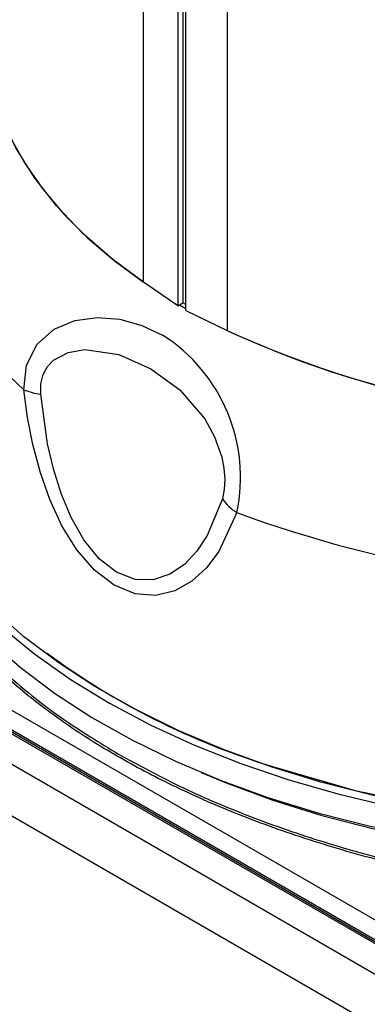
# Model space of a CAD drawing. Header units: inches. Extents: x 0.6 to 33.8, y 0 to 21.7.
# Tile 94 of 172: x 26.069 to 26.371, y 12.261 to 13.117. Entities that reach past the tile are written whole.
import ezdxf

# ---------------------------------------------------------------- set-up
doc = ezdxf.new("R2010")
doc.units = ezdxf.units.IN
doc.header["$MEASUREMENT"] = 0

msp = doc.modelspace()

# ---------------------------------------------------------------- linework, layer by layer
at = {"color": 7, "linetype": 'Continuous'}
for p, q in [((26.17618, 12.88856), (26.17618, 14.67364)), ((26.21057, 14.65665), (26.21057, 12.87041)), ((26.20622, 14.65409), (26.20622, 12.86789)), ((26.21318, 12.86388), (26.21318, 14.64942)), ((26.24897, 14.63112), (26.24897, 12.84654)), ((25.25909, 12.96287), (26.8497, 12.04463)), ((26.84675, 12.04267), (25.25508, 12.96152)), ((26.8497, 12.04257), (25.25909, 12.96082)), ((26.82378, 12.0294), (25.2358, 12.94613)), ((26.80098, 11.9978), (25.21299, 12.91452)), ((26.20622, 12.86789), (26.17618, 12.88856)), ((26.20622, 12.86789), (26.21057, 12.87041)), ((26.21318, 12.86914), (26.21057, 12.87041)), ((26.21318, 12.86388), (26.24897, 12.84654)), ((26.64856, 12.17769), (25.4924, 12.84513))]:
    msp.add_line(p, q, dxfattribs=at)
at = {"color": 7, "linetype": 'Continuous', "flags": 128}
for points in [[(26.17618, 12.88856), (26.14975, 12.90815), (26.12363, 12.9309), (26.10076, 12.95478), (26.08126, 12.97964), (26.06527, 13.00533), (26.05289, 13.03166), (26.0442, 13.05849), (26.03926, 13.08563)], [(26.04372, 13.06045), (26.05086, 13.03699), (26.06083, 13.01387), (26.07356, 12.99121), (26.08901, 12.96912), (26.10708, 12.94771), (26.12771, 12.92708), (26.15078, 12.90733), (26.17618, 12.88856)], [(26.07243, 12.79504), (26.04696, 12.8189), (26.02455, 12.84376), (26.00533, 12.8695), (25.9894, 12.89597), (25.97683, 12.92305), (25.9677, 12.95057), (25.96206, 12.97841), (25.95992, 13.00641), (25.96037, 13.0237)], [(26.21318, 12.86537), (26.21099, 12.86663), (26.20752, 12.86865)], [(25.94981, 12.85935), (25.94892, 12.85557), (25.94431, 12.82764), (25.94314, 12.79959), (25.94542, 12.77156), (25.95114, 12.74369), (25.96026, 12.71613), (25.97274, 12.68901), (25.98852, 12.66247), (26.00751, 12.63664), (26.02963, 12.61166), (26.05476, 12.58764), (26.07717, 12.56903)], [(26.07243, 12.79504), (26.07464, 12.81647), (26.0839, 12.83452), (26.09865, 12.84757), (26.11666, 12.8552), (26.13622, 12.85786), (26.15578, 12.85625), (26.17493, 12.85097), (26.19288, 12.8425)], [(26.08701, 12.79129), (26.08715, 12.80012), (26.08919, 12.80822), (26.09292, 12.8151), (26.09805, 12.82062), (26.11086, 12.82752), (26.12524, 12.8299), (26.15471, 12.82555), (26.18271, 12.81322), (26.20791, 12.79488), (26.22951, 12.76972), (26.23804, 12.75414), (26.24423, 12.73631), (26.24607, 12.72678), (26.24684, 12.71728), (26.24641, 12.70824), (26.24478, 12.70021)], [(26.15083, 12.6251), (26.13361, 12.63816), (26.11824, 12.65593), (26.10528, 12.67692), (26.09481, 12.69967), (26.08673, 12.72276), (26.08023, 12.74739), (26.07565, 12.77098), (26.07243, 12.79504)], [(26.24478, 12.70021), (26.23164, 12.66848), (26.22266, 12.65489), (26.21181, 12.64332), (26.19918, 12.6347), (26.18478, 12.62997), (26.16907, 12.63026), (26.15297, 12.63638), (26.13774, 12.64819), (26.12439, 12.66458), (26.11339, 12.6839), (26.10471, 12.70475), (26.09801, 12.7264), (26.09302, 12.74811), (26.08701, 12.79129)], [(26.25733, 12.6883), (26.24174, 12.65447), (26.23097, 12.6402), (26.21829, 12.62862), (26.20352, 12.62032), (26.1869, 12.61636), (26.16901, 12.61775), (26.15083, 12.6251)], [(26.94322, 12.45888), (26.89907, 12.44676), (26.85352, 12.43649), (26.80682, 12.42814), (26.7592, 12.42174), (26.71091, 12.41733), (26.66219, 12.41493), (26.6133, 12.41455), (26.56449, 12.41619), (26.51601, 12.41985), (26.46811, 12.42551), (26.42103, 12.43313), (26.37503, 12.44268), (26.33032, 12.45412), (26.28715, 12.46737), (26.24574, 12.48238), (26.2063, 12.49906), (26.16903, 12.51733), (26.13413, 12.53709), (26.10177, 12.55825), (26.07212, 12.58069), (26.04533, 12.60431)], [(26.04215, 12.57746), (26.06914, 12.55384), (26.09899, 12.53139), (26.13153, 12.51022), (26.16661, 12.49045), (26.20404, 12.47217), (26.24363, 12.45548), (26.28518, 12.44046), (26.32849, 12.4272), (26.37332, 12.41575), (26.41946, 12.40617), (26.46666, 12.39852), (26.51468, 12.39284), (26.56329, 12.38914), (26.61223, 12.38746), (26.66125, 12.3878), (26.7101, 12.39015), (26.75854, 12.39451), (26.80632, 12.40086), (26.85319, 12.40915), (26.89892, 12.41936), (26.94327, 12.43142)], [(26.07717, 12.56903), (26.08278, 12.56471), (26.11354, 12.54298), (26.14689, 12.52257), (26.18266, 12.50357), (26.22068, 12.48609), (26.26074, 12.4702), (26.30266, 12.45599), (26.34621, 12.44353), (26.39118, 12.43289), (26.43735, 12.42411)], [(26.28829, 12.46768), (26.36002, 12.44693), (26.43547, 12.43119)], [(26.22634, 12.46246), (26.24799, 12.45345), (26.28871, 12.43842), (26.3312, 12.42513), (26.37524, 12.41365), (26.4206, 12.40403), (26.46705, 12.39632), (26.51433, 12.39057), (26.56222, 12.3868), (26.61045, 12.38504), (26.65877, 12.38529), (26.70694, 12.38756), (26.7547, 12.39182), (26.8018, 12.39807), (26.84799, 12.40626), (26.89305, 12.41635), (26.93672, 12.42829), (26.97879, 12.44202), (27.01903, 12.45747), (27.0308, 12.46246)]]:
    msp.add_lwpolyline(points, dxfattribs=at)
at = {"color": 7, "linetype": 'Continuous'}
for centre, radius, start, end in [((26.11379, 12.71888), 0.14676, 347.97401, 57.39186), ((26.61127, 13.63453), 0.86729, 245.30832, 268.61742), ((26.60489, 13.61446), 0.84639, 245.13324, 266.0596), ((26.091, 12.83709), 0.04597, 246.1748, 265.02129), ((26.27917, 12.72386), 0.04173, 214.51163, 238.4369), ((26.62299, 13.67974), 1.05672, 249.75518, 272.65874), ((26.47698, 13.08711), 0.64753, 233.58739, 253.05833)]:
    msp.add_arc(centre, radius, start, end, dxfattribs=at)
for points, knots in [([(27.17235, 12.46447), (27.15861, 12.45598), (27.13113, 12.43902), (27.08275, 12.41636), (27.02863, 12.39587), (26.9679, 12.37815), (26.90167, 12.36386), (26.83079, 12.35353), (26.75645, 12.34753), (26.68, 12.34612), (26.6029, 12.34937), (26.52665, 12.35717), (26.45269, 12.36925), (26.38228, 12.38518), (26.31647, 12.40442), (26.25606, 12.42639), (26.20157, 12.45045), (26.15257, 12.47635), (26.10809, 12.50441), (26.06763, 12.53516), (26.03176, 12.5688), (26.00141, 12.60499), (25.97845, 12.64327), (25.96512, 12.67297), (25.96234, 12.68972), (25.96177, 12.69314)], [0, 0, 0, 0, 0.041576, 0.083148, 0.127052, 0.172294, 0.218663, 0.265909, 0.313749, 0.361883, 0.409996, 0.457776, 0.504926, 0.55117, 0.596268, 0.640016, 0.682251, 0.722852, 0.763453, 0.805688, 0.849436, 0.894534, 0.940778, 0.987928, 1, 1, 1, 1]), ([(25.96592, 12.68295), (25.96792, 12.67646), (25.97254, 12.66147), (25.98377, 12.6383), (26.00145, 12.60919), (26.02722, 12.57667), (26.06333, 12.5416), (26.1053, 12.50851), (26.13811, 12.48848), (26.15444, 12.4785)], [0, 0, 0, 0, 0.087341, 0.201929, 0.314867, 0.488208, 0.660161, 0.83075, 1, 1, 1, 1]), ([(26.60897, 11.90065), (26.54954, 11.91776), (26.4311, 11.95185), (26.25663, 12.01839), (26.08563, 12.09593), (25.91837, 12.18556), (25.75492, 12.28685), (25.59559, 12.40001), (25.43994, 12.52404), (25.34039, 12.61578), (25.29043, 12.66182)], [0, 0, 0, 0, 0.126004, 0.25109, 0.375701, 0.5, 0.624302, 0.74891, 0.873998, 1, 1, 1, 1]), ([(26.15444, 12.4785), (26.17181, 12.46902), (26.20669, 12.44998), (26.26548, 12.4249), (26.32857, 12.40269), (26.39516, 12.38409), (26.4646, 12.36915), (26.52748, 12.35942), (26.58337, 12.35346), (26.6316, 12.35013), (26.67956, 12.34864), (26.72719, 12.34896), (26.77445, 12.35105), (26.82068, 12.35495), (26.86601, 12.3606), (26.9106, 12.36802), (26.94743, 12.37588), (26.97689, 12.38328), (26.99944, 12.38955), (27.02326, 12.39691), (27.04814, 12.40549), (27.0647, 12.41187), (27.07308, 12.41529), (27.07308, 12.41529), (27.07308, 12.41529), (27.07309, 12.41529), (27.07309, 12.4153), (27.0731, 12.4153), (27.07312, 12.41531), (27.07315, 12.41532), (27.07323, 12.41535), (27.07338, 12.41541), (27.07382, 12.41559), (27.0752, 12.41616), (27.07999, 12.41814), (27.08992, 12.42237), (27.10597, 12.42963), (27.12144, 12.43726), (27.13439, 12.44412), (27.14312, 12.44897), (27.15114, 12.45361), (27.15847, 12.45802), (27.16515, 12.46218), (27.16932, 12.4649), (27.17133, 12.46621)], [0, 0, 0, 0, 0.0616777, 0.1238436, 0.1865061, 0.2496738, 0.3115217, 0.3747186, 0.4154743, 0.4571653, 0.4997939, 0.539893, 0.5814181, 0.6243716, 0.6636972, 0.7054193, 0.7495407, 0.7706151, 0.7936433, 0.8186262, 0.8455649, 0.8744607, 0.8744619, 0.8744628, 0.8744644, 0.8744674, 0.8744727, 0.8744824, 0.8745003, 0.8745345, 0.874602, 0.8747436, 0.8750632, 0.8761081, 0.8795253, 0.8916695, 0.9108948, 0.9372037, 0.9494482, 0.9609816, 0.9718036, 0.9819142, 0.991313, 1, 1, 1, 1])]:
    msp.add_open_spline(points, degree=3, knots=knots, dxfattribs=at)

doc.saveas('drawing.dxf')
